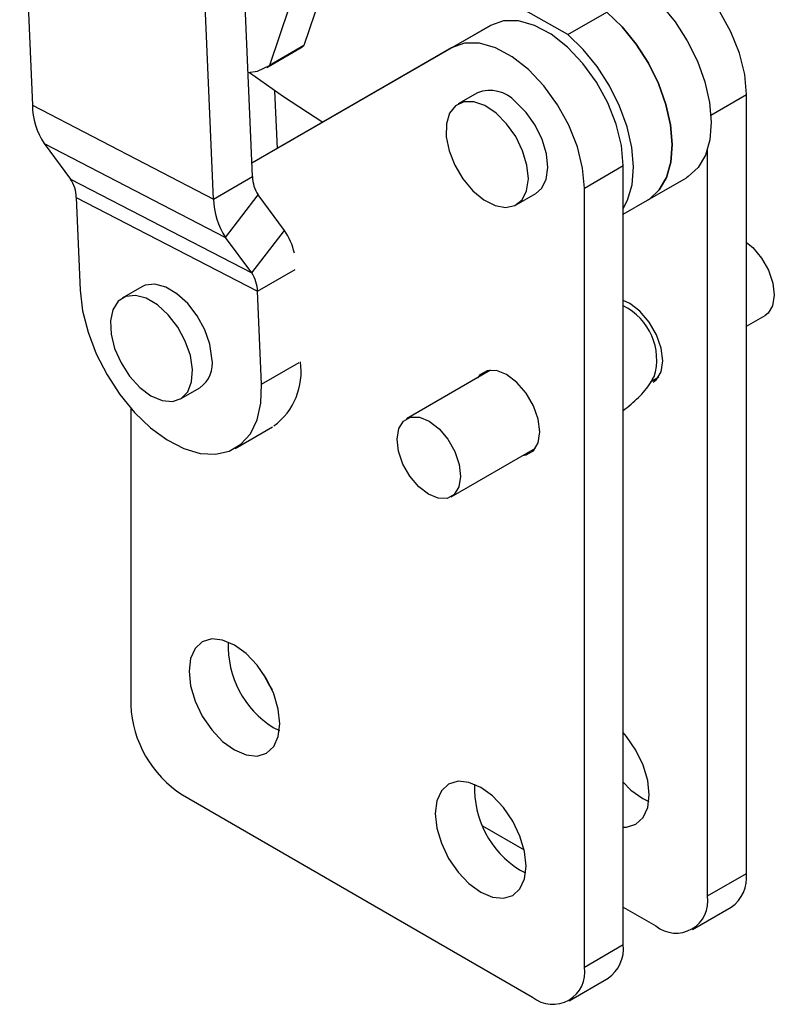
# Model space of a CAD drawing. Header units: millimetres. Extents: x 19 to 411, y 18 to 285.
# Tile 1 of 58: x 58 to 89, y 18 to 58. Entities that reach past the tile are written whole.
import ezdxf

# ---------------------------------------------------------------- set-up
doc = ezdxf.new("R2010")
doc.units = ezdxf.units.MM

msp = doc.modelspace()

# ---------------------------------------------------------------- linework, layer by layer
at = {"color": 7, "linetype": 'Continuous', "lineweight": 25}
for p, q in [((57.87301, 66.561266), (58.391471, 54.609607)), ((67.397302, 51.687506), (66.87884, 63.639167)), ((80.300721, 57.493767), (69.947541, 63.367825)), ((65.806312, 50.769047), (65.28785, 62.720708)), ((70.297797, 59.432077), (69.503797, 57.042194)), ((68.892422, 58.620771), (68.098422, 56.230888)), ((80.300721, 57.493767), (81.891712, 58.412226)), ((77.135169, 57.870421), (67.37334, 52.239907)), ((75.544178, 56.951962), (77.135169, 57.870421)), ((75.544178, 56.951962), (67.373372, 52.239134)), ((67.978766, 56.154044), (69.384141, 56.965349)), ((69.503797, 57.042194), (68.098422, 56.230888)), ((69.384141, 56.965349), (69.503797, 57.042194)), ((68.416161, 52.843597), (68.313946, 55.199874)), ((76.602981, 55.116741), (75.807486, 54.657511)), ((87.604616, 23.199366), (87.604616, 55.044458)), ((58.391471, 54.609607), (65.806312, 50.769047)), ((70.269331, 53.912002), (67.452072, 52.28704)), ((67.452072, 52.28704), (68.99003, 53.174884)), ((58.87825, 53.041942), (66.29309, 49.201382)), ((58.87825, 53.041942), (59.953035, 51.589492)), ((86.013626, 22.280907), (86.013626, 52.809706)), ((67.452072, 52.28704), (67.452072, 52.28532)), ((80.97549, 51.217545), (82.56648, 52.136004)), ((82.56648, 20.290912), (82.56648, 52.136004)), ((59.953035, 51.589492), (67.367875, 47.748932)), ((65.806312, 50.769047), (67.397302, 51.687506)), ((83.557467, 50.724984), (85.148457, 51.643443)), ((80.97549, 19.372453), (80.97549, 51.217545)), ((60.185841, 50.839738), (67.600681, 46.999181)), ((60.185841, 50.839738), (60.35054, 47.043088)), ((66.29309, 49.201382), (67.63011, 50.937754)), ((68.704894, 49.485304), (67.63011, 50.937754)), ((78.188542, 50.532955), (78.984037, 50.992184)), ((82.56648, 50.152899), (83.557467, 50.724984)), ((67.367875, 47.748932), (66.29309, 49.201382)), ((67.367875, 47.748932), (68.704894, 49.485304)), ((62.867432, 47.185089), (62.071937, 46.725859)), ((67.76538, 43.202531), (67.600681, 46.999181)), ((87.604616, 45.573289), (88.364192, 46.011783)), ((77.14002, 43.775616), (73.692854, 41.785609)), ((83.718043, 43.329618), (84.015507, 43.50134)), ((64.452993, 42.601302), (65.248488, 43.060531)), ((62.413937, 42.228338), (62.413937, 30.087809)), ((66.682746, 40.576053), (68.220704, 41.463897)), ((75.530204, 38.602879), (78.977371, 40.592886)), ((68.247567, 29.16945), (68.495992, 29.045321)), ((64.535257, 26.413574), (78.854169, 18.147442)), ((83.361975, 26.260996), (83.6104, 26.136867)), ((76.800973, 25.149635), (78.511874, 24.161953)), ((78.323839, 23.352542), (78.572264, 23.228413)), ((86.013626, 22.280907), (87.604616, 23.199366)), ((82.56648, 21.821279), (83.892305, 21.055896)), ((85.392183, 20.907372), (86.983174, 21.825831)), ((80.97549, 19.372453), (82.56648, 20.290912)), ((80.354047, 17.998918), (81.945038, 18.917377))]:
    msp.add_line(p, q, dxfattribs=at)
at = {"color": 8, "linetype": 'Continuous', "lineweight": 25}
for p, q in [((86.152651, 54.206257), (87.604616, 55.044458)), ((67.600681, 46.999181), (69.138638, 47.887024)), ((67.76538, 43.202531), (69.303337, 44.090375))]:
    msp.add_line(p, q, dxfattribs=at)
at = {"color": 7, "linetype": 'Continuous', "lineweight": 25, "flags": 128}
for points in [[(87.604616, 55.044458), (87.531916, 55.867385), (87.317138, 56.736649), (86.970097, 57.612524), (86.506649, 58.45499), (85.947974, 59.225551), (85.319598, 59.888996), (84.650236, 60.415007), (83.970473, 60.779549), (83.311373, 60.965967), (82.70305, 60.965739), (82.173304, 60.778875)], [(83.482702, 59.330685), (84.107714, 58.727914), (84.681721, 58.022253), (85.183938, 57.239253), (85.59618, 56.407268), (85.90352, 55.556422), (86.09483, 54.717524), (86.163183, 53.920949), (86.106104, 53.195539), (85.92566, 52.567562), (85.628384, 52.059756), (85.22504, 51.690508), (85.148457, 51.643443)], [(83.557467, 50.724984), (83.63405, 50.772049), (84.037394, 51.141297), (84.33467, 51.649103), (84.515114, 52.27708), (84.572193, 53.00249), (84.50384, 53.799065), (84.31253, 54.637963), (84.005189, 55.488809), (83.592947, 56.320794), (83.090731, 57.103794), (82.516724, 57.809455), (81.891712, 58.412226)], [(81.891712, 58.412226), (82.516724, 57.809455), (83.090731, 57.103794), (83.592947, 56.320794), (84.005189, 55.488809), (84.31253, 54.637963), (84.50384, 53.799065), (84.572193, 53.00249), (84.515114, 52.27708), (84.33467, 51.649103), (84.037394, 51.141297), (83.63405, 50.772049), (83.557467, 50.724984)], [(82.56648, 52.136004), (82.49378, 52.958931), (82.279002, 53.828195), (81.931961, 54.704071), (81.468513, 55.546537), (80.909838, 56.317097), (80.281462, 56.980542), (79.6121, 57.506553), (78.932337, 57.871095), (78.273237, 58.057513), (77.664914, 58.057285), (77.135169, 57.870421)], [(82.56648, 50.39084), (82.743679, 50.730644), (82.924124, 51.358621), (82.981203, 52.084031), (82.91285, 52.880606), (82.721539, 53.719503), (82.414199, 54.57035), (82.001957, 55.402335), (81.49974, 56.185335), (80.925734, 56.890996), (80.300721, 57.493767)], [(80.97549, 51.217545), (80.90279, 52.040472), (80.688012, 52.909736), (80.34097, 53.785611), (79.877523, 54.628077), (79.318847, 55.398638), (78.690472, 56.062083), (78.02111, 56.588094), (77.341347, 56.952636), (76.682246, 57.139054), (76.073924, 57.138826), (75.544178, 56.951962)], [(67.212647, 55.944203), (67.605295, 56.000459), (68.098422, 56.230888)], [(67.273269, 55.947081), (68.662384, 54.959336), (70.268668, 53.912414)], [(77.362419, 54.283174), (76.905389, 54.590149), (76.455229, 54.749168), (76.045324, 54.748443), (75.706076, 54.588022), (75.462645, 54.279805), (75.333085, 53.846652), (75.327006, 53.320685), (75.444857, 52.740917), (75.6779, 52.150344), (76.008849, 51.592766), (76.41316, 51.109534), (76.860847, 50.736494), (77.318706, 50.501306), (77.752782, 50.421415), (78.13088, 50.502744), (78.424959, 50.739267), (78.613207, 51.113435), (78.681664, 51.597504), (78.625253, 52.155569), (78.448156, 52.746243), (78.163509, 53.325715), (77.792423, 53.851013), (77.362419, 54.283174)], [(78.984037, 50.992184), (79.220454, 51.198496), (79.408702, 51.572665), (79.477159, 52.056733), (79.420748, 52.614799), (79.243651, 53.205473), (78.959004, 53.784945), (78.587918, 54.310242), (78.157914, 54.742404)], [(87.604616, 49.000404), (87.861113, 48.7848), (88.221187, 48.359054), (88.505334, 47.859316), (88.685738, 47.334503), (88.744741, 46.835985), (88.676567, 46.412563), (88.487888, 46.105684), (88.364192, 46.011783)], [(65.739077, 44.261999), (65.651112, 44.832467), (65.444989, 45.42447), (65.135997, 45.994099), (64.747053, 46.499108), (64.307001, 46.902044), (63.848479, 47.173022), (63.405493, 47.291946), (63.010898, 47.249994), (62.867432, 47.185089)], [(60.35054, 47.043088), (60.448667, 46.20352), (60.669705, 45.327148), (61.006126, 44.443818), (61.446475, 43.583609), (61.975753, 42.775817), (62.575939, 42.047948), (63.226593, 41.42479), (63.905558, 40.927564), (64.589713, 40.573203), (65.25576, 40.373771), (65.881018, 40.336063), (66.444193, 40.461363), (66.926107, 40.745402), (67.310351, 41.178508), (67.583839, 41.745932), (67.737257, 42.428354), (67.76538, 43.202531)], [(64.943582, 43.802769), (64.855617, 44.373237), (64.649495, 44.965241), (64.340503, 45.53487), (63.951559, 46.039879), (63.511506, 46.442815), (63.052984, 46.713792), (62.609999, 46.832717), (62.215403, 46.790765), (61.898464, 46.59105), (61.682686, 46.248383), (61.584074, 45.788177), (61.609939, 45.244567), (61.758364, 44.657868), (62.018344, 44.071592), (62.370592, 43.529221), (62.788988, 43.070981), (63.242499, 42.730856), (63.69749, 42.534072), (64.120218, 42.495224), (64.47933, 42.617194), (64.748193, 42.890934), (64.906866, 43.296143), (64.943582, 43.802769)], [(83.787817, 43.283297), (83.925713, 43.390118), (84.117798, 43.714563), (84.183987, 44.158924), (84.117798, 44.679707), (83.925713, 45.225928), (83.626532, 45.744126), (83.249542, 46.18357), (82.831645, 46.50125), (82.56648, 46.624012)], [(78.446998, 40.286708), (78.588396, 40.308895), (78.887577, 40.481664), (79.079663, 40.806109), (79.145851, 41.25047), (79.079663, 41.771253), (78.887577, 42.317474), (78.588396, 42.835672), (78.211406, 43.275116), (77.793509, 43.592796), (77.375612, 43.75761), (76.998623, 43.753429), (76.699442, 43.580658), (76.609647, 43.469437)], [(74.195933, 39.012591), (73.835859, 39.438335), (73.551712, 39.938073), (73.371308, 40.462888), (73.312305, 40.961407), (73.380479, 41.384828), (73.569157, 41.691708), (73.85987, 41.852004), (74.22416, 41.850028), (74.626369, 41.685972), (75.027125, 41.375896), (75.387199, 40.95015), (75.671346, 40.450412), (75.85175, 39.925599), (75.910753, 39.427081), (75.842579, 39.00366), (75.6539, 38.69678), (75.363188, 38.536482), (74.998898, 38.538459), (74.596689, 38.702513), (74.195933, 39.012591)], [(66.656577, 28.25099), (67.136986, 28.046692), (67.584655, 28.002386), (67.969077, 28.121093), (68.264055, 28.394723), (68.449486, 28.804628), (68.512733, 29.322874), (68.449486, 29.914143), (68.264055, 30.538143), (67.969077, 31.152346), (67.584655, 31.714898), (67.136986, 32.18746), (66.656577, 32.53783), (66.176169, 32.742128), (65.728499, 32.786434), (65.344078, 32.667726), (65.0491, 32.394097), (64.863669, 31.984192), (64.800422, 31.465946), (64.863669, 30.874676), (65.0491, 30.250677), (65.344078, 29.636473), (65.728499, 29.073922), (66.176169, 28.601359), (66.656577, 28.25099)], [(67.836667, 31.367616), (68.073393, 30.905437), (68.195274, 30.70494)], [(82.56648, 25.09013), (82.699062, 25.093932), (83.083485, 25.212639), (83.378463, 25.486269), (83.563893, 25.896174), (83.62714, 26.414421), (83.563893, 27.00569), (83.378463, 27.629689), (83.083485, 28.243892), (82.699062, 28.806444), (82.56648, 28.963323)], [(76.732849, 22.434083), (77.213257, 22.229784), (77.660927, 22.185478), (78.045349, 22.304185), (78.340327, 22.577815), (78.525757, 22.98772), (78.589004, 23.505967), (78.525757, 24.097236), (78.340327, 24.721235), (78.045349, 25.335439), (77.660927, 25.89799), (77.213257, 26.370553), (76.732849, 26.720922), (76.25244, 26.925221), (75.804771, 26.969526), (75.420349, 26.850819), (75.125371, 26.577189), (74.939941, 26.167284), (74.876694, 25.649038), (74.939941, 25.057768), (75.125371, 24.43377), (75.420349, 23.819566), (75.804771, 23.257014), (76.25244, 22.784452), (76.732849, 22.434083)], [(82.56648, 26.927048), (82.881567, 26.611365), (83.361975, 26.260996)]]:
    msp.add_lwpolyline(points, dxfattribs=at)
at = {"color": 7, "linetype": 'Continuous', "lineweight": 25}
for centre, radius, start, end in [((77.112343, 53.815911), 1.396999, 41.544538, 111.3836898), ((61.223714, 54.629645), 2.832314, 180.4053462, 214.0950412), ((58.83129, 50.830157), 1.354585, 0.4052556, 34.0949553), ((68.751854, 51.69709), 1.354585, 180.4053925, 214.0950302), ((68.638553, 50.789083), 2.832312, 180.4053137, 214.0950196), ((66.671912, 48.046778), 2.490456, 11.8173873, 35.2830137), ((66.246149, 46.989603), 1.354566, 0.4051127, 34.095197), ((81.479075, 44.203851), 2.454548, 343.2769025, 63.7035003), ((64.568656, 44.039017), 1.191472, 304.7907641, 10.7863853), ((66.637876, 43.705183), 2.75011, 306.5008477, 8.6962613), ((70.30637, 32.484409), 3.902259, 177.3921933, 238.1570559), ((67.019588, 30.297393), 4.610418, 182.6054977, 237.3945063), ((80.382643, 26.667502), 3.90226, 177.392204, 238.1570541), ((86.134858, 23.036993), 1.4787, 305.0079583, 6.304225), ((84.720402, 22.071125), 1.310128, 230.7967103, 9.2140415), ((81.096722, 20.128539), 1.4787, 305.0079583, 6.304225), ((79.682267, 19.162671), 1.310128, 230.7967103, 9.2140415)]:
    msp.add_arc(centre, radius, start, end, dxfattribs=at)
msp.add_open_spline([(82.56648, 42.128362), (82.778907, 42.298181), (83.195159, 42.630945), (83.607987, 43.117703), (83.775135, 43.426328), (83.821637, 43.512191)], degree=3, knots=[0, 0, 0, 0, 0.4293047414, 0.8412268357, 1, 1, 1, 1], dxfattribs=at)

doc.saveas('drawing.dxf')
